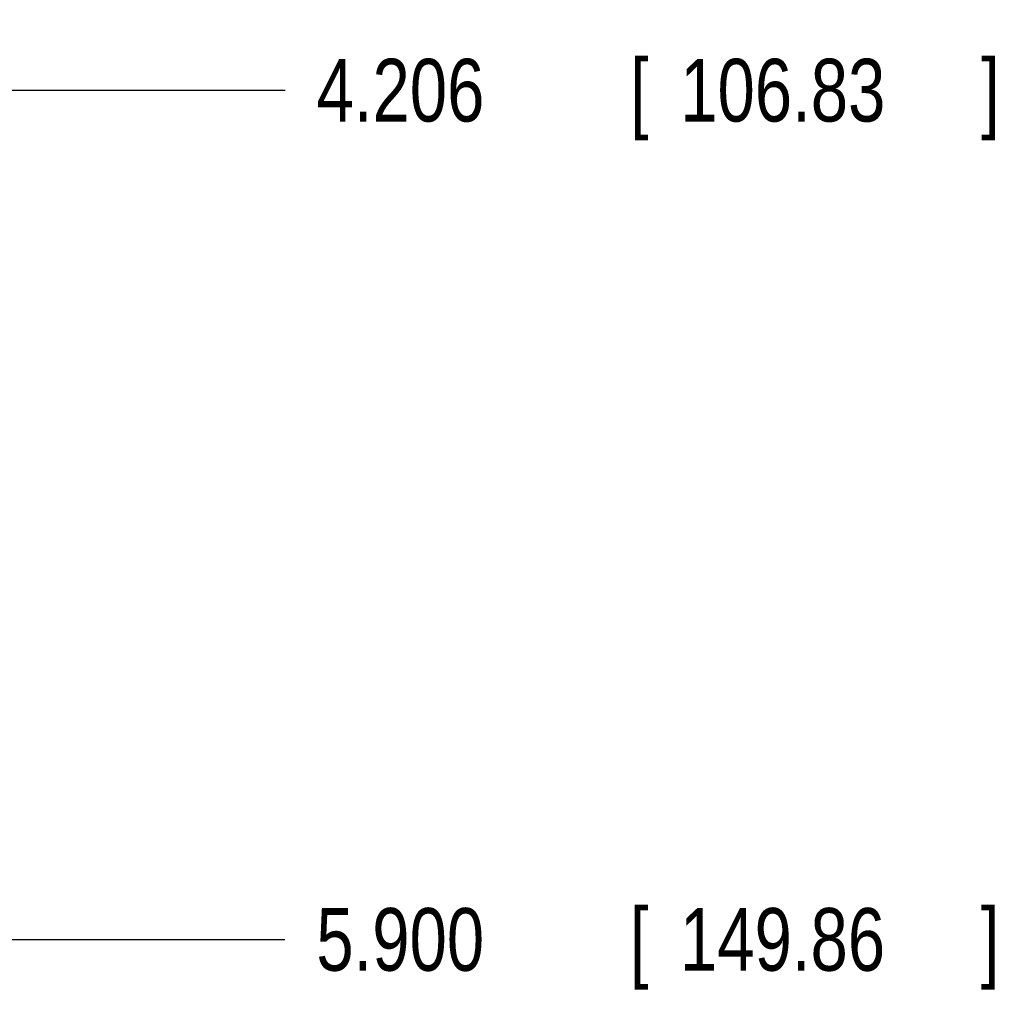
# Model space of a CAD drawing. Header units: inches. Extents: x 0 to 34, y 0 to 22.
# Tile 21 of 80: x 18.8 to 20.7, y 10.9 to 12.8. Entities that reach past the tile are written whole.
import ezdxf

# ---------------------------------------------------------------- set-up
doc = ezdxf.new("R2010")
doc.units = ezdxf.units.IN
doc.header["$LTSCALE"] = 1.87
doc.header["$MEASUREMENT"] = 0
doc.layers.get('0').update_dxf_attribs({"linetype": 'CONTINUOUS'})
doc.layers.add('DIMENSIONS', color=7, linetype='CONTINUOUS')
doc.styles.get("Standard").update_dxf_attribs({"font": 'txt', "width": 0.8})
doc.dimstyles.new('DIMSTYLE_1', dxfattribs={"dimtxt": 0.125, "dimasz": 0.18, "dimexe": 0.18, "dimexo": 0.0625, "dimgap": 0.09, "dimtad": 0, "dimtih": 1, "dimtoh": 1, "dimdec": 3, "dimzin": 4, "dimdsep": 46, "dimtxsty": 'STANDARD', "dimblk": '_FILLED', "dimblk1": '_FILLED', "dimblk2": '_FILLED', "dimcen": 0.09, "dimadec": 0, "dimazin": 0, "dimtp": 0.01, "dimtm": 0.01, "dimtfac": 1, "dimtdec": 3, "dimtofl": 0, "dimtmove": 0, "dimatfit": 3, "dimldrblk": '_FILLED', "dimfxl": 1, "dimtolj": 1, "dimtzin": 4, "dimarcsym": 0})

# ---------------------------------------------------------------- blocks, each defined once
blk = doc.blocks.new('*D0')
at = {"layer": 'DIMENSIONS', "color": 2, "linetype": 'CONTINUOUS'}
blk.add_line((18.4598, 10.9912), (19.2833, 10.9912), dxfattribs=at)
at = {"layer": 'DIMENSIONS', "color": 2, "linetype": 'CONTINUOUS', "width": 0.8}
for s, p in [('5.900', (19.3458, 10.9287)), ('[', (19.9708, 10.9287)), ('149.86', (20.0708, 10.9287)), (']', (20.6708, 10.9287))]:
    blk.add_text(s, height=0.125, dxfattribs=at).set_placement(p)
blk = doc.blocks.new('_FILLED')
at = {"color": 0, "linetype": 'BYBLOCK'}
blk.add_solid([(0, 0), (-1, 0.174), (-1, -0.174)], dxfattribs=at)
blk = doc.blocks.new('*D8')
at = {"layer": 'DIMENSIONS', "color": 2, "linetype": 'CONTINUOUS'}
blk.add_line((18.0394, 12.6851), (19.2838, 12.6851), dxfattribs=at)
at = {"layer": 'DIMENSIONS', "color": 2, "linetype": 'CONTINUOUS', "width": 0.8}
for s, p in [('4.206', (19.3463, 12.6226)), ('[', (19.9713, 12.6226)), ('106.83', (20.0713, 12.6226)), (']', (20.6713, 12.6226))]:
    blk.add_text(s, height=0.125, dxfattribs=at).set_placement(p)

msp = doc.modelspace()

# ---------------------------------------------------------------- dimensions: what is measured, and where the dimension line sits
at = {"layer": 'DIMENSIONS', "color": 2, "linetype": 'CONTINUOUS'}
for feature_location, offset, origin, picture, middle in [((18.0394, 12.6851), (1.2444, 0), (17.9769, 16.8911), '*D8', (20.0588, 12.6851)), ((18.4598, 10.9912), (0.8235, 0), (18.4816, 16.8911), '*D0', (20.0583, 10.9912))]:
    dim = msp.add_ordinate_dim(feature_location=feature_location, offset=offset, dtype=0, origin=origin, dimstyle='DIMSTYLE_1', dxfattribs=at)
    dim.commit()
    dim.dimension.update_dxf_attribs({"geometry": picture, "text_midpoint": middle})

doc.saveas('drawing.dxf')
